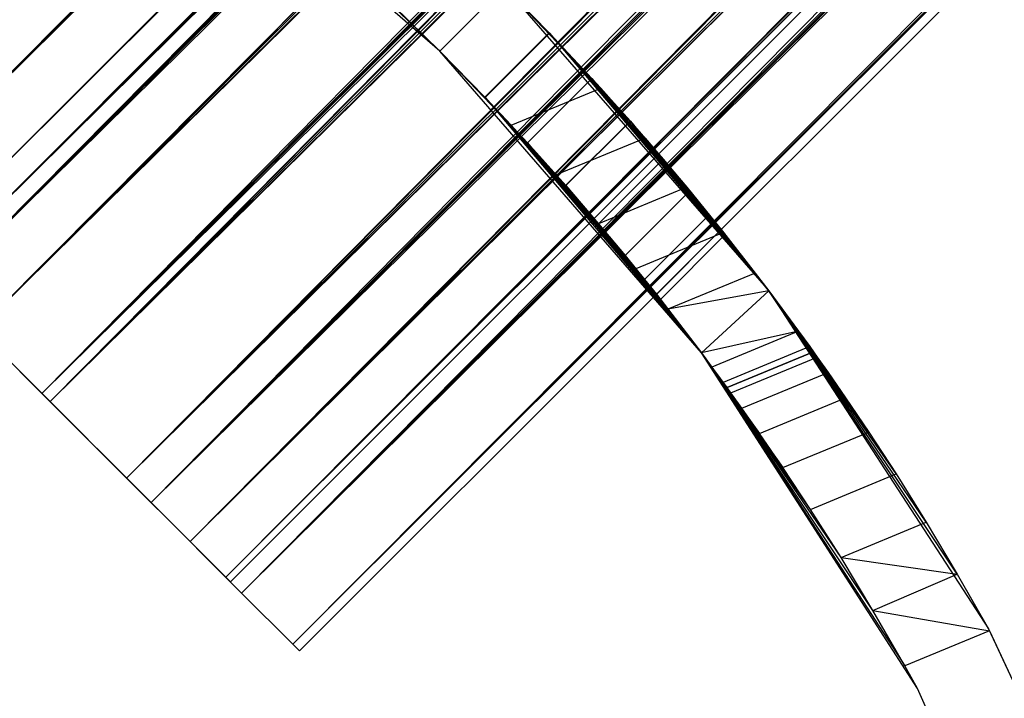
# Model space of a CAD drawing. Extents: x -28.1 to 0, y 0 to 28.1.
# Tile 177 of 215: x -13.13 to -12.534, y 14.881 to 15.292. Entities that reach past the tile are written whole.
import ezdxf

# ---------------------------------------------------------------- set-up
doc = ezdxf.new("R2010")
doc.units = 0
doc.header["$MEASUREMENT"] = 0
doc.layers.get('0').update_dxf_attribs({"color": 13, "linetype": 'CONTINUOUS'})

# ---------------------------------------------------------------- blocks, each defined once
blk = doc.blocks.new('ORTO_VIII_Z_ZAROWKA_OKAPO0')
at = {"color": 0}
for p, q in [((22.96681, 23.24317, 0.98036), (15.18686, 15.43337, 1.04811)), ((22.96681, 23.24317, 0.98036), (15.18686, 15.43337, 1.04811)), ((22.97484, 23.23514, 0.88682), (15.18686, 15.43337, 0.86515)), ((22.97484, 23.23514, 0.88682), (15.18686, 15.43337, 0.86515)), ((22.98174, 23.22824, 0.86515), (15.18686, 15.43337, 0.86515)), ((22.98174, 23.22824, 0.86515), (15.18686, 15.43337, 0.86515)), ((22.98174, 23.22824, 1.04811), (15.18686, 15.43337, 1.04811)), ((22.98174, 23.22824, 1.04811), (15.18686, 15.43337, 1.04811)), ((22.99044, 23.21955, 1.06845), (15.18686, 15.43337, 1.04811)), ((22.99044, 23.21955, 1.06845), (15.18686, 15.43337, 1.04811)), ((22.99044, 23.21955, 1.06845), (15.23104, 15.38919, 1.11863)), ((22.99044, 23.21955, 1.06845), (15.23104, 15.38919, 1.11863)), ((23.01269, 23.1973, 0.80928), (15.18686, 15.43337, 0.86515)), ((23.01269, 23.1973, 0.80928), (15.18686, 15.43337, 0.86515)), ((15.21268, 15.40755, 0.95663), (23.00756, 23.20243, 0.95663)), ((15.21268, 15.40755, 0.95663), (23.00756, 23.20243, 0.95663)), ((23.00756, 23.20243, 0.95663), (15.22384, 15.39639, 1.02066)), ((23.00756, 23.20243, 0.95663), (15.22384, 15.39639, 1.02066)), ((23.00827, 23.20172, 0.97324), (15.22384, 15.39639, 1.02066)), ((23.00827, 23.20172, 0.97324), (15.22384, 15.39639, 1.02066)), ((23.01269, 23.1973, 0.80928), (15.23104, 15.38919, 0.79462)), ((23.01269, 23.1973, 0.80928), (15.23104, 15.38919, 0.79462)), ((23.01389, 23.1961, 0.90776), (15.21268, 15.40755, 0.95663)), ((23.01389, 23.1961, 0.90776), (15.21268, 15.40755, 0.95663)), ((23.01872, 23.19127, 0.89259), (15.21268, 15.40755, 0.95663)), ((23.01872, 23.19127, 0.89259), (15.21268, 15.40755, 0.95663)), ((23.01872, 23.19127, 1.02066), (15.22384, 15.39639, 1.02066)), ((23.01872, 23.19127, 1.02066), (15.22384, 15.39639, 1.02066)), ((23.01872, 23.19127, 0.89259), (15.22384, 15.39639, 0.89259)), ((23.01872, 23.19127, 0.89259), (15.22384, 15.39639, 0.89259)), ((23.01872, 23.19127, 1.02066), (15.25477, 15.36547, 1.07003)), ((23.01872, 23.19127, 1.02066), (15.25477, 15.36547, 1.07003)), ((23.02592, 23.18406, 0.79462), (15.23104, 15.38919, 0.79462)), ((23.02592, 23.18406, 0.79462), (15.23104, 15.38919, 0.79462)), ((23.02592, 23.18406, 1.11863), (15.23104, 15.38919, 1.11863)), ((23.02592, 23.18406, 1.11863), (15.23104, 15.38919, 1.11863)), ((23.02481, 23.18518, 1.0349), (15.25477, 15.36547, 1.07003)), ((23.02481, 23.18518, 1.0349), (15.25477, 15.36547, 1.07003)), ((23.04038, 23.16961, 0.85349), (15.22384, 15.39639, 0.89259)), ((23.04038, 23.16961, 0.85349), (15.22384, 15.39639, 0.89259)), ((23.04031, 23.16968, 1.13093), (15.23104, 15.38919, 1.11863)), ((23.04031, 23.16968, 1.13093), (15.23104, 15.38919, 1.11863)), ((23.04031, 23.16968, 1.13093), (15.29334, 15.32689, 1.15204)), ((23.04031, 23.16968, 1.13093), (15.29334, 15.32689, 1.15204)), ((23.04964, 23.16034, 0.84322), (15.22384, 15.39639, 0.89259)), ((23.04964, 23.16034, 0.84322), (15.22384, 15.39639, 0.89259)), ((23.04964, 23.16034, 1.07003), (15.25477, 15.36547, 1.07003)), ((23.04964, 23.16034, 1.07003), (15.25477, 15.36547, 1.07003)), ((23.04964, 23.16034, 0.84322), (15.25477, 15.36547, 0.84322)), ((23.04964, 23.16034, 0.84322), (15.25477, 15.36547, 0.84322)), ((23.04964, 23.16034, 1.07003), (15.29837, 15.32186, 1.09342)), ((23.04964, 23.16034, 1.07003), (15.29837, 15.32186, 1.09342)), ((23.05971, 23.15027, 1.07864), (15.29837, 15.32186, 1.09342)), ((23.05971, 23.15027, 1.07864), (15.29837, 15.32186, 1.09342)), ((23.07168, 23.13831, 0.7655), (15.23104, 15.38919, 0.79462)), ((23.07168, 23.13831, 0.7655), (15.23104, 15.38919, 0.79462)), ((23.07168, 23.13831, 0.7655), (15.29334, 15.32689, 0.76121)), ((23.07168, 23.13831, 0.7655), (15.29334, 15.32689, 0.76121)), ((23.08167, 23.12831, 0.82284), (15.25477, 15.36547, 0.84322)), ((23.08167, 23.12831, 0.82284), (15.25477, 15.36547, 0.84322)), ((23.08822, 23.12177, 0.76121), (15.29334, 15.32689, 0.76121)), ((23.08822, 23.12177, 0.76121), (15.29334, 15.32689, 0.76121)), ((23.08822, 23.12177, 1.15204), (15.29334, 15.32689, 1.15204)), ((23.08822, 23.12177, 1.15204), (15.29334, 15.32689, 1.15204)), ((23.09325, 23.11674, 0.81984), (15.25477, 15.36547, 0.84322)), ((23.09325, 23.11674, 0.81984), (15.25477, 15.36547, 0.84322)), ((23.09325, 23.11674, 1.09342), (15.29837, 15.32186, 1.09342)), ((23.09325, 23.11674, 1.09342), (15.29837, 15.32186, 1.09342)), ((23.09325, 23.11674, 0.81984), (15.29837, 15.32186, 0.81984)), ((23.09325, 23.11674, 0.81984), (15.29837, 15.32186, 0.81984)), ((23.09325, 23.11674, 1.09342), (15.34467, 15.27556, 1.08547)), ((23.09325, 23.11674, 1.09342), (15.34467, 15.27556, 1.08547)), ((23.10499, 23.10499, 1.15348), (15.29334, 15.32689, 1.15204)), ((23.10499, 23.10499, 1.15348), (15.29334, 15.32689, 1.15204)), ((23.10499, 23.10499, 1.09442), (15.34467, 15.27556, 1.08547)), ((23.10499, 23.10499, 1.09442), (15.34467, 15.27556, 1.08547)), ((23.10499, 23.10499, 1.15348), (15.35947, 15.26076, 1.14069)), ((23.10499, 23.10499, 1.15348), (15.35947, 15.26076, 1.14069)), ((23.12831, 23.08167, 0.82284), (15.29837, 15.32186, 0.81984)), ((23.12831, 23.08167, 0.82284), (15.29837, 15.32186, 0.81984)), ((23.13831, 23.07168, 0.7655), (15.29334, 15.32689, 0.76121)), ((23.13831, 23.07168, 0.7655), (15.29334, 15.32689, 0.76121)), ((23.13955, 23.07044, 0.82779), (15.29837, 15.32186, 0.81984)), ((23.13955, 23.07044, 0.82779), (15.29837, 15.32186, 0.81984)), ((23.13955, 23.07044, 1.08547), (15.34467, 15.27556, 1.08547)), ((23.13955, 23.07044, 1.08547), (15.34467, 15.27556, 1.08547)), ((23.13955, 23.07044, 0.82779), (15.34467, 15.27556, 0.82779)), ((23.13955, 23.07044, 0.82779), (15.34467, 15.27556, 0.82779)), ((23.13831, 23.07168, 0.7655), (15.35947, 15.26076, 0.77257)), ((23.13831, 23.07168, 0.7655), (15.35947, 15.26076, 0.77257)), ((23.13955, 23.07044, 1.08547), (15.38305, 15.23718, 1.048)), ((23.13955, 23.07044, 1.08547), (15.38305, 15.23718, 1.048)), ((23.15435, 23.05563, 0.77257), (15.35947, 15.26076, 0.77257)), ((23.15435, 23.05563, 0.77257), (15.35947, 15.26076, 0.77257)), ((23.15435, 23.05563, 1.14069), (15.35947, 15.26076, 1.14069)), ((23.15435, 23.05563, 1.14069), (15.35947, 15.26076, 1.14069)), ((23.15027, 23.05971, 1.07864), (15.38305, 15.23718, 1.048)), ((23.15027, 23.05971, 1.07864), (15.38305, 15.23718, 1.048)), ((23.16961, 23.04038, 0.85349), (15.34467, 15.27556, 0.82779)), ((23.16961, 23.04038, 0.85349), (15.34467, 15.27556, 0.82779)), ((23.16968, 23.04031, 1.13093), (15.35947, 15.26076, 1.14069)), ((23.16968, 23.04031, 1.13093), (15.35947, 15.26076, 1.14069)), ((23.16968, 23.04031, 1.13093), (15.4143, 15.20593, 1.08716)), ((23.16968, 23.04031, 1.13093), (15.4143, 15.20593, 1.08716)), ((23.17793, 23.03206, 0.86525), (15.34467, 15.27556, 0.82779)), ((23.17793, 23.03206, 0.86525), (15.34467, 15.27556, 0.82779)), ((23.17793, 23.03206, 1.048), (15.38305, 15.23718, 1.048)), ((23.17793, 23.03206, 1.048), (15.38305, 15.23718, 1.048)), ((23.17793, 23.03206, 0.86525), (15.38305, 15.23718, 0.86525)), ((23.17793, 23.03206, 0.86525), (15.38305, 15.23718, 0.86525)), ((23.17793, 23.03206, 1.048), (15.40472, 15.21551, 0.9896)), ((23.17793, 23.03206, 1.048), (15.40472, 15.21551, 0.9896)), ((23.18518, 23.02481, 1.0349), (15.40472, 15.21551, 0.9896)), ((23.18518, 23.02481, 1.0349), (15.40472, 15.21551, 0.9896)), ((23.1973, 23.01269, 0.80928), (15.35947, 15.26076, 0.77257)), ((23.1973, 23.01269, 0.80928), (15.35947, 15.26076, 0.77257)), ((23.1961, 23.01389, 0.90776), (15.38305, 15.23718, 0.86525)), ((23.1961, 23.01389, 0.90776), (15.38305, 15.23718, 0.86525)), ((23.1973, 23.01269, 0.80928), (15.4143, 15.20593, 0.82609)), ((23.1973, 23.01269, 0.80928), (15.4143, 15.20593, 0.82609)), ((23.1996, 23.01039, 0.92365), (15.38305, 15.23718, 0.86525)), ((23.1996, 23.01039, 0.92365), (15.38305, 15.23718, 0.86525)), ((23.1996, 23.01039, 0.9896), (15.40472, 15.21551, 0.9896)), ((23.1996, 23.01039, 0.9896), (15.40472, 15.21551, 0.9896)), ((23.1996, 23.01039, 0.9896), (15.40472, 15.21551, 0.92365)), ((23.1996, 23.01039, 0.9896), (15.40472, 15.21551, 0.92365)), ((23.1996, 23.01039, 0.92365), (15.40472, 15.21551, 0.92365)), ((23.1996, 23.01039, 0.92365), (15.40472, 15.21551, 0.92365)), ((23.20172, 23.00827, 0.97324), (15.40472, 15.21551, 0.92365)), ((23.20172, 23.00827, 0.97324), (15.40472, 15.21551, 0.92365)), ((23.1996, 23.01039, 0.9896), (15.40755, 15.21268, 0.95663)), ((23.1996, 23.01039, 0.9896), (15.40755, 15.21268, 0.95663)), ((15.4143, 15.20593, 0.82609), (23.20918, 23.00081, 0.82609)), ((15.4143, 15.20593, 0.82609), (23.20918, 23.00081, 0.82609)), ((23.20918, 23.00081, 1.08716), (15.4143, 15.20593, 1.08716)), ((23.20918, 23.00081, 1.08716), (15.4143, 15.20593, 1.08716)), ((23.21955, 22.99044, 1.06845), (15.4143, 15.20593, 1.08716)), ((23.21955, 22.99044, 1.06845), (15.4143, 15.20593, 1.08716)), ((23.21955, 22.99044, 1.06845), (15.44526, 15.17497, 1.00374)), ((23.21955, 22.99044, 1.06845), (15.44526, 15.17497, 1.00374)), ((15.4143, 15.20593, 0.82609), (23.23514, 22.97484, 0.88682)), ((15.4143, 15.20593, 0.82609), (23.23514, 22.97484, 0.88682)), ((15.44526, 15.17497, 0.90952), (23.23514, 22.97484, 0.88682)), ((15.44526, 15.17497, 0.90952), (23.23514, 22.97484, 0.88682)), ((15.44526, 15.17497, 0.90952), (23.24014, 22.96984, 0.90952)), ((15.44526, 15.17497, 0.90952), (23.24014, 22.96984, 0.90952)), ((23.24014, 22.96984, 1.00374), (15.44526, 15.17497, 1.00374)), ((23.24014, 22.96984, 1.00374), (15.44526, 15.17497, 1.00374)), ((23.24317, 22.96681, 0.98036), (15.44526, 15.17497, 1.00374)), ((23.24317, 22.96681, 0.98036), (15.44526, 15.17497, 1.00374)), ((15.44526, 15.17497, 1.00374), (23.24419, 22.9658, 0.95663)), ((15.44526, 15.17497, 1.00374), (23.24419, 22.9658, 0.95663)), ((15.44931, 15.17092, 0.95663), (23.24419, 22.9658, 0.95663)), ((15.44931, 15.17092, 0.95663), (23.24419, 22.9658, 0.95663)), ((15.53422, 15.53422, 0.70072), (15.35146, 15.69258, 0.70072)), ((15.53422, 15.53422, 0.70072), (15.35146, 15.69258, 0.70072)), ((15.48931, 15.5775, 1.96056), (15.53422, 15.53422, 1.96056)), ((15.48931, 15.5775, 1.96056), (15.53422, 15.53422, 1.96056)), ((15.57319, 15.57319, 1.15741), (15.53422, 15.53422, 1.15741)), ((15.57319, 15.57319, 1.15741), (15.53422, 15.53422, 1.15741)), ((15.57319, 15.57319, 0.75584), (15.53422, 15.53422, 0.75584)), ((15.57319, 15.57319, 0.75584), (15.53422, 15.53422, 0.75584)), ((15.57319, 15.57319, 0.70072), (15.73337, 15.38893, 0.70072)), ((15.63171, 15.51177, 1.96056), (15.57319, 15.57319, 1.96056)), ((15.57319, 15.57319, 0.75584), (15.60055, 15.54522, 0.75969)), ((15.60055, 15.54522, 0.75969), (15.57319, 15.57319, 0.70072)), ((15.60055, 15.54522, 0.75969), (15.57319, 15.57319, 0.70072)), ((15.57319, 15.57319, 0.70072), (15.73337, 15.38893, 0.70072)), ((15.60067, 15.5451, 1.15353), (15.57319, 15.57319, 1.96056)), ((15.63171, 15.51177, 1.96056), (15.57319, 15.57319, 1.96056)), ((15.60067, 15.5451, 1.15353), (15.57319, 15.57319, 1.96056)), ((15.60067, 15.5451, 1.15353), (15.57319, 15.57319, 1.15741)), ((15.60067, 15.5451, 1.15353), (15.57319, 15.57319, 1.15741)), ((15.57319, 15.57319, 0.75584), (15.60055, 15.54522, 0.75969)), ((15.53422, 15.53422, 0.75584), (15.50614, 15.56165, 0.75971)), ((15.50614, 15.56165, 0.75971), (15.53422, 15.53422, 0.70072)), ((15.50614, 15.56165, 0.75971), (15.53422, 15.53422, 0.70072)), ((15.53422, 15.53422, 0.75584), (15.50614, 15.56165, 0.75971)), ((15.53422, 15.53422, 1.96056), (15.50624, 15.56156, 1.15357)), ((15.50624, 15.56156, 1.15357), (15.53422, 15.53422, 1.15741)), ((15.53422, 15.53422, 1.96056), (15.50624, 15.56156, 1.15357)), ((15.50624, 15.56156, 1.15357), (15.53422, 15.53422, 1.15741)), ((15.60055, 15.54522, 0.75969), (15.56157, 15.50623, 0.75969)), ((15.60055, 15.54522, 0.75969), (15.56157, 15.50623, 0.75969)), ((15.60067, 15.5451, 1.15353), (15.56168, 15.50611, 1.15353)), ((15.60067, 15.5451, 1.15353), (15.56168, 15.50611, 1.15353)), ((15.60055, 15.54522, 0.75969), (15.73337, 15.38893, 0.70072)), ((15.60055, 15.54522, 0.75969), (15.73337, 15.38893, 0.70072)), ((15.60055, 15.54522, 0.75969), (15.62633, 15.51767, 0.77112)), ((15.60055, 15.54522, 0.75969), (15.62633, 15.51767, 0.77112)), ((15.62633, 15.51767, 1.14213), (15.60067, 15.5451, 1.15353)), ((15.60067, 15.5451, 1.15353), (15.72512, 15.39979, 1.90291)), ((15.60067, 15.5451, 1.15353), (15.63171, 15.51177, 1.96056)), ((15.65849, 15.48156, 1.95683), (15.60067, 15.5451, 1.15353)), ((15.68372, 15.45177, 1.94558), (15.60067, 15.5451, 1.15353)), ((15.65849, 15.48156, 1.95683), (15.60067, 15.5451, 1.15353)), ((15.68372, 15.45177, 1.94558), (15.60067, 15.5451, 1.15353)), ((15.7059, 15.42442, 1.92757), (15.60067, 15.5451, 1.15353)), ((15.7059, 15.42442, 1.92757), (15.60067, 15.5451, 1.15353)), ((15.60067, 15.5451, 1.15353), (15.72512, 15.39979, 1.90291)), ((15.60067, 15.5451, 1.15353), (15.63171, 15.51177, 1.96056)), ((15.62633, 15.51767, 1.14213), (15.60067, 15.5451, 1.15353)), ((15.69258, 15.35146, 0.70072), (15.53422, 15.53422, 0.70072)), ((15.53422, 15.53422, 1.96056), (15.5775, 15.48931, 1.96056)), ((15.56157, 15.50623, 0.75969), (15.53422, 15.53422, 0.70072)), ((15.53422, 15.53422, 0.70072), (15.58732, 15.47865, 0.77112)), ((15.53422, 15.53422, 0.70072), (15.58732, 15.47865, 0.77112)), ((15.69258, 15.35146, 0.70072), (15.53422, 15.53422, 0.70072)), ((15.56157, 15.50623, 0.75969), (15.53422, 15.53422, 0.75584)), ((15.53422, 15.53422, 0.75584), (15.53422, 15.53422, 0.70072)), ((15.56157, 15.50623, 0.75969), (15.53422, 15.53422, 0.70072)), ((15.53422, 15.53422, 0.75584), (15.53422, 15.53422, 0.70072)), ((15.5775, 15.48931, 1.96056), (15.53422, 15.53422, 1.15741)), ((15.53422, 15.53422, 1.15741), (15.56168, 15.50611, 1.15353)), ((15.5775, 15.48931, 1.96056), (15.53422, 15.53422, 1.15741)), ((15.53422, 15.53422, 1.96056), (15.5775, 15.48931, 1.96056)), ((15.53422, 15.53422, 1.96056), (15.53422, 15.53422, 1.15741)), ((15.53422, 15.53422, 1.96056), (15.53422, 15.53422, 1.15741)), ((15.53422, 15.53422, 1.15741), (15.56168, 15.50611, 1.15353)), ((15.56157, 15.50623, 0.75969), (15.53422, 15.53422, 0.75584)), ((15.62633, 15.51767, 1.14213), (15.58732, 15.47865, 1.14213)), ((15.62633, 15.51767, 1.14213), (15.58732, 15.47865, 1.14213)), ((15.62633, 15.51767, 0.77112), (15.58732, 15.47865, 0.77112)), ((15.62633, 15.51767, 0.77112), (15.58732, 15.47865, 0.77112)), ((15.62633, 15.51767, 0.77112), (15.73337, 15.38893, 0.70072)), ((15.62633, 15.51767, 0.77112), (15.73337, 15.38893, 0.70072)), ((15.62633, 15.51767, 0.77112), (15.6495, 15.49186, 0.78962)), ((15.64959, 15.49176, 1.12354), (15.62633, 15.51767, 1.14213)), ((15.62633, 15.51767, 1.14213), (15.73337, 15.38893, 1.88833)), ((15.62633, 15.51767, 1.14213), (15.73337, 15.38893, 1.88833)), ((15.62633, 15.51767, 1.14213), (15.72512, 15.39979, 1.90291)), ((15.62633, 15.51767, 1.14213), (15.72512, 15.39979, 1.90291)), ((15.64959, 15.49176, 1.12354), (15.62633, 15.51767, 1.14213)), ((15.62633, 15.51767, 0.77112), (15.6495, 15.49186, 0.78962)), ((15.5775, 15.48931, 1.96056), (15.63171, 15.51177, 1.96056)), ((15.5775, 15.48931, 1.96056), (15.63171, 15.51177, 1.96056)), ((15.63171, 15.51177, 1.96056), (15.65849, 15.48156, 1.95683)), ((15.63171, 15.51177, 1.96056), (15.65849, 15.48156, 1.95683)), ((15.58732, 15.47865, 0.77112), (15.56157, 15.50623, 0.75969)), ((15.58732, 15.47865, 0.77112), (15.56157, 15.50623, 0.75969)), ((15.56168, 15.50611, 1.15353), (15.65292, 15.40238, 1.92751)), ((15.63035, 15.42967, 1.94558), (15.56168, 15.50611, 1.15353)), ((15.56168, 15.50611, 1.15353), (15.65292, 15.40238, 1.92751)), ((15.56168, 15.50611, 1.15353), (15.67235, 15.37794, 1.90291)), ((15.56168, 15.50611, 1.15353), (15.67235, 15.37794, 1.90291)), ((15.56168, 15.50611, 1.15353), (15.69258, 15.35146, 1.86053)), ((15.56168, 15.50611, 1.15353), (15.69258, 15.35146, 1.86053)), ((15.56168, 15.50611, 1.15353), (15.58732, 15.47865, 1.14213)), ((15.60475, 15.45927, 1.95683), (15.56168, 15.50611, 1.15353)), ((15.63035, 15.42967, 1.94558), (15.56168, 15.50611, 1.15353)), ((15.60475, 15.45927, 1.95683), (15.56168, 15.50611, 1.15353)), ((15.5775, 15.48931, 1.96056), (15.56168, 15.50611, 1.15353)), ((15.5775, 15.48931, 1.96056), (15.56168, 15.50611, 1.15353)), ((15.56168, 15.50611, 1.15353), (15.58732, 15.47865, 1.14213)), ((15.6495, 15.49186, 0.78962), (15.61044, 15.45281, 0.78962)), ((15.6495, 15.49186, 0.78962), (15.61044, 15.45281, 0.78962)), ((15.64959, 15.49176, 1.12354), (15.61054, 15.4527, 1.12354)), ((15.64959, 15.49176, 1.12354), (15.61054, 15.4527, 1.12354)), ((15.6495, 15.49186, 0.78962), (15.66951, 15.46872, 0.81465)), ((15.73337, 15.38893, 0.70072), (15.6495, 15.49186, 0.78962)), ((15.73337, 15.38893, 0.70072), (15.6495, 15.49186, 0.78962)), ((15.6495, 15.49186, 0.78962), (15.66951, 15.46872, 0.81465)), ((15.66951, 15.46872, 1.09861), (15.64959, 15.49176, 1.12354)), ((15.64959, 15.49176, 1.12354), (15.73337, 15.38893, 1.88833)), ((15.64959, 15.49176, 1.12354), (15.73337, 15.38893, 1.88833)), ((15.66951, 15.46872, 1.09861), (15.64959, 15.49176, 1.12354)), ((15.60475, 15.45927, 1.95683), (15.5775, 15.48931, 1.96056)), ((15.60475, 15.45927, 1.95683), (15.5775, 15.48931, 1.96056)), ((15.65849, 15.48156, 1.95683), (15.60475, 15.45927, 1.95683)), ((15.65849, 15.48156, 1.95683), (15.60475, 15.45927, 1.95683)), ((15.65849, 15.48156, 1.95683), (15.68372, 15.45177, 1.94558)), ((15.65849, 15.48156, 1.95683), (15.68372, 15.45177, 1.94558)), ((15.58732, 15.47865, 1.14213), (15.69258, 15.35146, 1.86053)), ((15.58732, 15.47865, 1.14213), (15.69258, 15.35146, 1.86053)), ((15.58732, 15.47865, 1.14213), (15.61054, 15.4527, 1.12354)), ((15.69258, 15.35146, 0.70072), (15.58732, 15.47865, 0.77112)), ((15.69258, 15.35146, 0.70072), (15.58732, 15.47865, 0.77112)), ((15.61044, 15.45281, 0.78962), (15.58732, 15.47865, 0.77112)), ((15.58732, 15.47865, 1.14213), (15.61054, 15.4527, 1.12354)), ((15.61044, 15.45281, 0.78962), (15.58732, 15.47865, 0.77112)), ((15.66951, 15.46872, 1.09861), (15.6304, 15.42961, 1.09861)), ((15.66951, 15.46872, 1.09861), (15.6304, 15.42961, 1.09861)), ((15.66951, 15.46872, 0.81465), (15.6304, 15.42961, 0.81465)), ((15.66951, 15.46872, 0.81465), (15.6304, 15.42961, 0.81465)), ((15.66951, 15.46872, 0.81465), (15.73337, 15.38893, 0.70072)), ((15.66951, 15.46872, 0.81465), (15.73337, 15.38893, 0.70072)), ((15.66951, 15.46872, 0.81465), (15.68557, 15.44953, 0.84502)), ((15.68558, 15.44953, 1.06823), (15.66951, 15.46872, 1.09861)), ((15.66951, 15.46872, 1.09861), (15.73337, 15.38893, 1.88833)), ((15.66951, 15.46872, 1.09861), (15.73337, 15.38893, 1.88833)), ((15.68558, 15.44953, 1.06823), (15.66951, 15.46872, 1.09861)), ((15.66951, 15.46872, 0.81465), (15.68557, 15.44953, 0.84502)), ((15.63035, 15.42967, 1.94558), (15.60475, 15.45927, 1.95683)), ((15.63035, 15.42967, 1.94558), (15.60475, 15.45927, 1.95683)), ((15.69258, 15.35146, 0.70072), (15.61044, 15.45281, 0.78962)), ((15.69258, 15.35146, 0.70072), (15.61044, 15.45281, 0.78962)), ((15.6304, 15.42961, 0.81465), (15.61044, 15.45281, 0.78962)), ((15.6304, 15.42961, 0.81465), (15.61044, 15.45281, 0.78962)), ((15.61054, 15.4527, 1.12354), (15.69258, 15.35146, 1.86053)), ((15.61054, 15.4527, 1.12354), (15.6304, 15.42961, 1.09861)), ((15.61054, 15.4527, 1.12354), (15.69258, 15.35146, 1.86053)), ((15.61054, 15.4527, 1.12354), (15.6304, 15.42961, 1.09861)), ((15.68372, 15.45177, 1.94558), (15.63035, 15.42967, 1.94558)), ((15.68372, 15.45177, 1.94558), (15.63035, 15.42967, 1.94558)), ((15.68558, 15.44953, 1.06823), (15.64642, 15.41037, 1.06823)), ((15.68558, 15.44953, 1.06823), (15.64642, 15.41037, 1.06823)), ((15.68557, 15.44953, 0.84502), (15.64642, 15.41037, 0.84502)), ((15.68557, 15.44953, 0.84502), (15.64642, 15.41037, 0.84502)), ((15.68372, 15.45177, 1.94558), (15.7059, 15.42442, 1.92757)), ((15.68372, 15.45177, 1.94558), (15.7059, 15.42442, 1.92757)), ((15.68557, 15.44953, 0.84502), (15.73337, 15.38893, 0.70072)), ((15.68557, 15.44953, 0.84502), (15.73337, 15.38893, 0.70072)), ((15.68557, 15.44953, 0.84502), (15.69739, 15.43505, 0.87979)), ((15.68557, 15.44953, 0.84502), (15.69739, 15.43505, 0.87979)), ((15.69739, 15.43505, 1.03347), (15.68558, 15.44953, 1.06823)), ((15.68558, 15.44953, 1.06823), (15.73337, 15.38893, 1.88833)), ((15.68558, 15.44953, 1.06823), (15.73337, 15.38893, 1.88833)), ((15.69739, 15.43505, 1.03347), (15.68558, 15.44953, 1.06823)), ((15.69739, 15.43505, 1.03347), (15.65819, 15.39585, 1.03347)), ((15.69739, 15.43505, 1.03347), (15.65819, 15.39585, 1.03347)), ((15.69739, 15.43505, 0.87979), (15.65819, 15.39585, 0.87979)), ((15.69739, 15.43505, 0.87979), (15.65819, 15.39585, 0.87979)), ((15.69739, 15.43505, 0.87979), (15.73337, 15.38893, 0.70072)), ((15.69739, 15.43505, 0.87979), (15.73337, 15.38893, 0.70072)), ((15.69739, 15.43505, 0.87979), (15.70459, 15.42607, 0.91751)), ((15.70457, 15.4261, 0.99592), (15.69739, 15.43505, 1.03347)), ((15.69739, 15.43505, 1.03347), (15.73337, 15.38893, 1.88833)), ((15.69739, 15.43505, 1.03347), (15.73337, 15.38893, 1.88833)), ((15.70457, 15.4261, 0.99592), (15.69739, 15.43505, 1.03347)), ((15.69739, 15.43505, 0.87979), (15.70459, 15.42607, 0.91751)), ((15.65292, 15.40238, 1.92751), (15.63035, 15.42967, 1.94558)), ((15.65292, 15.40238, 1.92751), (15.63035, 15.42967, 1.94558)), ((15.6304, 15.42961, 1.09861), (15.69258, 15.35146, 1.86053)), ((15.6304, 15.42961, 1.09861), (15.69258, 15.35146, 1.86053)), ((15.6304, 15.42961, 1.09861), (15.64642, 15.41037, 1.06823)), ((15.64642, 15.41037, 0.84502), (15.6304, 15.42961, 0.81465)), ((15.6304, 15.42961, 0.81465), (15.69258, 15.35146, 0.70072)), ((15.6304, 15.42961, 0.81465), (15.69258, 15.35146, 0.70072)), ((15.6304, 15.42961, 1.09861), (15.64642, 15.41037, 1.06823)), ((15.64642, 15.41037, 0.84502), (15.6304, 15.42961, 0.81465)), ((15.70457, 15.4261, 0.99592), (15.66534, 15.38687, 0.99592)), ((15.70457, 15.4261, 0.99592), (15.66534, 15.38687, 0.99592)), ((15.70459, 15.42607, 0.91751), (15.66536, 15.38684, 0.91751)), ((15.70459, 15.42607, 0.91751), (15.66536, 15.38684, 0.91751)), ((15.70457, 15.4261, 0.99592), (15.73337, 15.38893, 1.88833)), ((15.707, 15.42304, 0.95663), (15.70457, 15.4261, 0.99592)), ((15.70457, 15.4261, 0.99592), (15.73337, 15.38893, 1.88833)), ((15.707, 15.42304, 0.95663), (15.70457, 15.4261, 0.99592)), ((15.73337, 15.38893, 0.70072), (15.70459, 15.42607, 0.91751)), ((15.70459, 15.42607, 0.91751), (15.707, 15.42304, 0.95663)), ((15.73337, 15.38893, 0.70072), (15.70459, 15.42607, 0.91751)), ((15.70459, 15.42607, 0.91751), (15.707, 15.42304, 0.95663)), ((15.7059, 15.42442, 1.92757), (15.65292, 15.40238, 1.92751)), ((15.7059, 15.42442, 1.92757), (15.65292, 15.40238, 1.92751)), ((15.707, 15.42304, 0.95663), (15.66776, 15.3838, 0.95663)), ((15.707, 15.42304, 0.95663), (15.66776, 15.3838, 0.95663)), ((15.7059, 15.42442, 1.92757), (15.72512, 15.39979, 1.90291)), ((15.7059, 15.42442, 1.92757), (15.72512, 15.39979, 1.90291)), ((15.73337, 15.38893, 1.88833), (15.707, 15.42304, 0.95663)), ((15.73337, 15.38893, 1.88833), (15.707, 15.42304, 0.95663)), ((15.73337, 15.38893, 0.70072), (15.707, 15.42304, 0.95663)), ((15.73337, 15.38893, 0.70072), (15.707, 15.42304, 0.95663)), ((15.64642, 15.41037, 1.06823), (15.69258, 15.35146, 1.86053)), ((15.64642, 15.41037, 1.06823), (15.69258, 15.35146, 1.86053)), ((15.64642, 15.41037, 1.06823), (15.65819, 15.39585, 1.03347)), ((15.65819, 15.39585, 0.87979), (15.64642, 15.41037, 0.84502)), ((15.64642, 15.41037, 0.84502), (15.69258, 15.35146, 0.70072)), ((15.64642, 15.41037, 0.84502), (15.69258, 15.35146, 0.70072)), ((15.64642, 15.41037, 1.06823), (15.65819, 15.39585, 1.03347)), ((15.65819, 15.39585, 0.87979), (15.64642, 15.41037, 0.84502)), ((15.67235, 15.37794, 1.90291), (15.65292, 15.40238, 1.92751)), ((15.67235, 15.37794, 1.90291), (15.65292, 15.40238, 1.92751)), ((15.65819, 15.39585, 1.03347), (15.69258, 15.35146, 1.86053)), ((15.65819, 15.39585, 1.03347), (15.66534, 15.38687, 0.99592)), ((15.65819, 15.39585, 1.03347), (15.69258, 15.35146, 1.86053)), ((15.66536, 15.38684, 0.91751), (15.65819, 15.39585, 0.87979)), ((15.65819, 15.39585, 0.87979), (15.69258, 15.35146, 0.70072)), ((15.65819, 15.39585, 0.87979), (15.69258, 15.35146, 0.70072)), ((15.65819, 15.39585, 1.03347), (15.66534, 15.38687, 0.99592)), ((15.66536, 15.38684, 0.91751), (15.65819, 15.39585, 0.87979)), ((15.72512, 15.39979, 1.90291), (15.67235, 15.37794, 1.90291)), ((15.72512, 15.39979, 1.90291), (15.67235, 15.37794, 1.90291)), ((15.72512, 15.39979, 1.90291), (15.73337, 15.38893, 1.88833)), ((15.72512, 15.39979, 1.90291), (15.73337, 15.38893, 1.88833)), ((15.29334, 15.32689, 1.15204), (15.23104, 15.38919, 1.11863)), ((15.23104, 15.38919, 0.79462), (15.29334, 15.32689, 0.76121)), ((15.23104, 15.38919, 0.79462), (15.29334, 15.32689, 0.76121)), ((15.29334, 15.32689, 1.15204), (15.23104, 15.38919, 1.11863)), ((15.66534, 15.38687, 0.99592), (15.69258, 15.35146, 1.86053)), ((15.66534, 15.38687, 0.99592), (15.69258, 15.35146, 1.86053)), ((15.66534, 15.38687, 0.99592), (15.66776, 15.3838, 0.95663)), ((15.66534, 15.38687, 0.99592), (15.66776, 15.3838, 0.95663)), ((15.66776, 15.3838, 0.95663), (15.66536, 15.38684, 0.91751)), ((15.66536, 15.38684, 0.91751), (15.69258, 15.35146, 0.70072)), ((15.66536, 15.38684, 0.91751), (15.69258, 15.35146, 0.70072)), ((15.66776, 15.3838, 0.95663), (15.66536, 15.38684, 0.91751)), ((15.66776, 15.3838, 0.95663), (15.69258, 15.35146, 1.86053)), ((15.66776, 15.3838, 0.95663), (15.69258, 15.35146, 1.86053)), ((15.66776, 15.3838, 0.95663), (15.69258, 15.35146, 0.70072)), ((15.66776, 15.3838, 0.95663), (15.69258, 15.35146, 0.70072)), ((15.73337, 15.38893, 1.88833), (15.67235, 15.37794, 1.90291)), ((15.73337, 15.38893, 1.88833), (15.67235, 15.37794, 1.90291)), ((15.73337, 15.38893, 1.88833), (15.69258, 15.35146, 1.86053)), ((15.73337, 15.38893, 1.88833), (15.69258, 15.35146, 1.86053)), ((15.73337, 15.38893, 0.70072), (15.86634, 15.18417, 0.70072)), ((15.73337, 15.38893, 1.88833), (15.75144, 15.36451, 1.83905)), ((15.75816, 15.35521, 1.80231), (15.73337, 15.38893, 1.88833)), ((15.76044, 15.35202, 1.76371), (15.73337, 15.38893, 1.88833)), ((15.75816, 15.35521, 1.80231), (15.73337, 15.38893, 1.88833)), ((15.76044, 15.35202, 1.52749), (15.73337, 15.38893, 0.70072)), ((15.73337, 15.38893, 0.70072), (15.73337, 15.38893, 1.88833)), ((15.76044, 15.35202, 1.76371), (15.73337, 15.38893, 1.88833)), ((15.76044, 15.35202, 1.52749), (15.73337, 15.38893, 0.70072)), ((15.76268, 15.34886, 1.48911), (15.73337, 15.38893, 0.70072)), ((15.76268, 15.34886, 1.48911), (15.73337, 15.38893, 0.70072)), ((15.7693, 15.33947, 1.45216), (15.73337, 15.38893, 0.70072)), ((15.77988, 15.32419, 1.41817), (15.73337, 15.38893, 0.70072)), ((15.7693, 15.33947, 1.45216), (15.73337, 15.38893, 0.70072)), ((15.77988, 15.32419, 1.41817), (15.73337, 15.38893, 0.70072)), ((15.79386, 15.30345, 1.3883), (15.73337, 15.38893, 0.70072)), ((15.79386, 15.30345, 1.3883), (15.73337, 15.38893, 0.70072)), ((15.81041, 15.27804, 1.36383), (15.73337, 15.38893, 0.70072)), ((15.82871, 15.24877, 1.34563), (15.73337, 15.38893, 0.70072)), ((15.81041, 15.27804, 1.36383), (15.73337, 15.38893, 0.70072)), ((15.82871, 15.24877, 1.34563), (15.73337, 15.38893, 0.70072)), ((15.84749, 15.21733, 1.33457), (15.73337, 15.38893, 0.70072)), ((15.84749, 15.21733, 1.33457), (15.73337, 15.38893, 0.70072)), ((15.73337, 15.38893, 0.70072), (15.86634, 15.18417, 0.70072)), ((15.73337, 15.38893, 0.70072), (15.73337, 15.38893, 1.88833)), ((15.73337, 15.38893, 1.88833), (15.75144, 15.36451, 1.83905)), ((15.69258, 15.35146, 1.86053), (15.67235, 15.37794, 1.90291)), ((15.69258, 15.35146, 1.86053), (15.67235, 15.37794, 1.90291)), ((15.29837, 15.32186, 0.81984), (15.25477, 15.36547, 0.84322)), ((15.25477, 15.36547, 1.07003), (15.29837, 15.32186, 1.09342)), ((15.25477, 15.36547, 1.07003), (15.29837, 15.32186, 1.09342)), ((15.29837, 15.32186, 0.81984), (15.25477, 15.36547, 0.84322)), ((15.75144, 15.36451, 1.83905), (15.69258, 15.35146, 1.86053)), ((15.75144, 15.36451, 1.83905), (15.69258, 15.35146, 1.86053)), ((15.75144, 15.36451, 1.83905), (15.69902, 15.3428, 1.83905)), ((15.75144, 15.36451, 1.83905), (15.69902, 15.3428, 1.83905)), ((15.75144, 15.36451, 1.83905), (15.75816, 15.35521, 1.80231)), ((15.75144, 15.36451, 1.83905), (15.75816, 15.35521, 1.80231)), ((15.75816, 15.35521, 1.80231), (15.70584, 15.33349, 1.8021)), ((15.75816, 15.35521, 1.80231), (15.70584, 15.33349, 1.8021)), ((15.75816, 15.35521, 1.80231), (15.76044, 15.35202, 1.76371)), ((15.75816, 15.35521, 1.80231), (15.76044, 15.35202, 1.76371)), ((15.82332, 15.14803, 0.70072), (15.69258, 15.35146, 0.70072)), ((15.69258, 15.35146, 0.70072), (15.69258, 15.35146, 1.86053)), ((15.7171, 15.31785, 1.45216), (15.69258, 15.35146, 0.70072)), ((15.69258, 15.35146, 0.70072), (15.72787, 15.30253, 1.41801)), ((15.69258, 15.35146, 0.70072), (15.72787, 15.30253, 1.41801)), ((15.69258, 15.35146, 0.70072), (15.74194, 15.28195, 1.3883)), ((15.79644, 15.19542, 1.33442), (15.69258, 15.35146, 0.70072)), ((15.69258, 15.35146, 0.70072), (15.81569, 15.16184, 1.33064)), ((15.69258, 15.35146, 0.70072), (15.81569, 15.16184, 1.33064)), ((15.82332, 15.14803, 0.70072), (15.69258, 15.35146, 0.70072)), ((15.77714, 15.2274, 1.34563), (15.69258, 15.35146, 0.70072)), ((15.79644, 15.19542, 1.33442), (15.69258, 15.35146, 0.70072)), ((15.77714, 15.2274, 1.34563), (15.69258, 15.35146, 0.70072)), ((15.75873, 15.25651, 1.36375), (15.69258, 15.35146, 0.70072)), ((15.75873, 15.25651, 1.36375), (15.69258, 15.35146, 0.70072)), ((15.69258, 15.35146, 0.70072), (15.74194, 15.28195, 1.3883)), ((15.71042, 15.32717, 1.48894), (15.69258, 15.35146, 0.70072)), ((15.7171, 15.31785, 1.45216), (15.69258, 15.35146, 0.70072)), ((15.71042, 15.32717, 1.48894), (15.69258, 15.35146, 0.70072)), ((15.70813, 15.33035, 1.52749), (15.69258, 15.35146, 0.70072)), ((15.70813, 15.33035, 1.52749), (15.69258, 15.35146, 0.70072)), ((15.70813, 15.33035, 1.76371), (15.69258, 15.35146, 1.86053)), ((15.69258, 15.35146, 0.70072), (15.69258, 15.35146, 1.86053)), ((15.70813, 15.33035, 1.76371), (15.69258, 15.35146, 1.86053)), ((15.69902, 15.3428, 1.83905), (15.69258, 15.35146, 1.86053)), ((15.69902, 15.3428, 1.83905), (15.69258, 15.35146, 1.86053)), ((15.76044, 15.35202, 1.76371), (15.70813, 15.33035, 1.76371)), ((15.70813, 15.33035, 1.52749), (15.76044, 15.35202, 1.52749)), ((15.70813, 15.33035, 1.52749), (15.76044, 15.35202, 1.52749)), ((15.76044, 15.35202, 1.76371), (15.70813, 15.33035, 1.76371)), ((15.71042, 15.32717, 1.48894), (15.76268, 15.34886, 1.48911)), ((15.71042, 15.32717, 1.48894), (15.76268, 15.34886, 1.48911)), ((15.76044, 15.35202, 1.76371), (15.76044, 15.35202, 1.52749)), ((15.76044, 15.35202, 1.52749), (15.76268, 15.34886, 1.48911)), ((15.76044, 15.35202, 1.76371), (15.76044, 15.35202, 1.52749)), ((15.76044, 15.35202, 1.52749), (15.76268, 15.34886, 1.48911)), ((15.76268, 15.34886, 1.48911), (15.7693, 15.33947, 1.45216)), ((15.76268, 15.34886, 1.48911), (15.7693, 15.33947, 1.45216)), ((15.70813, 15.33035, 1.76371), (15.69902, 15.3428, 1.83905)), ((15.70813, 15.33035, 1.76371), (15.69902, 15.3428, 1.83905)), ((15.70584, 15.33349, 1.8021), (15.69902, 15.3428, 1.83905)), ((15.70584, 15.33349, 1.8021), (15.69902, 15.3428, 1.83905)), ((15.7171, 15.31785, 1.45216), (15.7693, 15.33947, 1.45216)), ((15.7171, 15.31785, 1.45216), (15.7693, 15.33947, 1.45216)), ((15.7693, 15.33947, 1.45216), (15.77988, 15.32419, 1.41817)), ((15.7693, 15.33947, 1.45216), (15.77988, 15.32419, 1.41817)), ((15.70813, 15.33035, 1.76371), (15.70584, 15.33349, 1.8021)), ((15.70813, 15.33035, 1.76371), (15.70584, 15.33349, 1.8021)), ((15.71042, 15.32717, 1.48894), (15.70813, 15.33035, 1.52749)), ((15.70813, 15.33035, 1.52749), (15.70813, 15.33035, 1.76371)), ((15.70813, 15.33035, 1.52749), (15.70813, 15.33035, 1.76371)), ((15.71042, 15.32717, 1.48894), (15.70813, 15.33035, 1.52749)), ((15.35947, 15.26076, 1.14069), (15.29334, 15.32689, 1.15204)), ((15.29334, 15.32689, 0.76121), (15.35947, 15.26076, 0.77257)), ((15.29334, 15.32689, 0.76121), (15.35947, 15.26076, 0.77257)), ((15.35947, 15.26076, 1.14069), (15.29334, 15.32689, 1.15204)), ((15.7171, 15.31785, 1.45216), (15.71042, 15.32717, 1.48894)), ((15.7171, 15.31785, 1.45216), (15.71042, 15.32717, 1.48894)), ((15.72787, 15.30253, 1.41801), (15.77988, 15.32419, 1.41817)), ((15.72787, 15.30253, 1.41801), (15.77988, 15.32419, 1.41817)), ((15.77988, 15.32419, 1.41817), (15.79386, 15.30345, 1.3883)), ((15.77988, 15.32419, 1.41817), (15.79386, 15.30345, 1.3883)), ((15.29837, 15.32186, 1.09342), (15.34467, 15.27556, 1.08547)), ((15.34467, 15.27556, 0.82779), (15.29837, 15.32186, 0.81984)), ((15.29837, 15.32186, 1.09342), (15.34467, 15.27556, 1.08547)), ((15.34467, 15.27556, 0.82779), (15.29837, 15.32186, 0.81984)), ((15.72787, 15.30253, 1.41801), (15.7171, 15.31785, 1.45216)), ((15.72787, 15.30253, 1.41801), (15.7171, 15.31785, 1.45216)), ((15.74194, 15.28195, 1.3883), (15.72787, 15.30253, 1.41801)), ((15.74194, 15.28195, 1.3883), (15.72787, 15.30253, 1.41801)), ((15.74194, 15.28195, 1.3883), (15.79386, 15.30345, 1.3883)), ((15.74194, 15.28195, 1.3883), (15.79386, 15.30345, 1.3883)), ((15.79386, 15.30345, 1.3883), (15.81041, 15.27804, 1.36383)), ((15.79386, 15.30345, 1.3883), (15.81041, 15.27804, 1.36383)), ((15.75873, 15.25651, 1.36375), (15.74194, 15.28195, 1.3883)), ((15.75873, 15.25651, 1.36375), (15.74194, 15.28195, 1.3883)), ((15.75873, 15.25651, 1.36375), (15.81041, 15.27804, 1.36383)), ((15.75873, 15.25651, 1.36375), (15.81041, 15.27804, 1.36383)), ((15.81041, 15.27804, 1.36383), (15.82871, 15.24877, 1.34563)), ((15.81041, 15.27804, 1.36383), (15.82871, 15.24877, 1.34563)), ((15.34467, 15.27556, 1.08547), (15.38305, 15.23718, 1.048)), ((15.38305, 15.23718, 0.86525), (15.34467, 15.27556, 0.82779)), ((15.34467, 15.27556, 1.08547), (15.38305, 15.23718, 1.048)), ((15.38305, 15.23718, 0.86525), (15.34467, 15.27556, 0.82779)), ((15.4143, 15.20593, 1.08716), (15.35947, 15.26076, 1.14069)), ((15.35947, 15.26076, 0.77257), (15.4143, 15.20593, 0.82609)), ((15.35947, 15.26076, 0.77257), (15.4143, 15.20593, 0.82609)), ((15.4143, 15.20593, 1.08716), (15.35947, 15.26076, 1.14069)), ((15.77714, 15.2274, 1.34563), (15.75873, 15.25651, 1.36375)), ((15.77714, 15.2274, 1.34563), (15.75873, 15.25651, 1.36375)), ((15.77714, 15.2274, 1.34563), (15.82871, 15.24877, 1.34563)), ((15.77714, 15.2274, 1.34563), (15.82871, 15.24877, 1.34563)), ((15.82871, 15.24877, 1.34563), (15.84749, 15.21733, 1.33457)), ((15.82871, 15.24877, 1.34563), (15.84749, 15.21733, 1.33457)), ((15.38305, 15.23718, 1.048), (15.40472, 15.21551, 0.9896)), ((15.40472, 15.21551, 0.92365), (15.38305, 15.23718, 0.86525)), ((15.38305, 15.23718, 1.048), (15.40472, 15.21551, 0.9896)), ((15.40472, 15.21551, 0.92365), (15.38305, 15.23718, 0.86525)), ((15.79644, 15.19542, 1.33442), (15.77714, 15.2274, 1.34563)), ((15.77714, 15.2274, 1.34563), (15.84749, 15.21733, 1.33457)), ((15.77714, 15.2274, 1.34563), (15.84749, 15.21733, 1.33457)), ((15.79644, 15.19542, 1.33442), (15.77714, 15.2274, 1.34563)), ((15.79644, 15.19542, 1.33442), (15.84749, 15.21733, 1.33457)), ((15.79644, 15.19542, 1.33442), (15.84749, 15.21733, 1.33457)), ((15.84749, 15.21733, 1.33457), (15.86634, 15.18417, 0.70072)), ((15.84749, 15.21733, 1.33457), (15.86634, 15.18417, 0.70072)), ((15.84749, 15.21733, 1.33457), (15.86695, 15.18307, 1.33064)), ((15.84749, 15.21733, 1.33457), (15.86695, 15.18307, 1.33064)), ((15.40472, 15.21551, 0.9896), (15.40755, 15.21268, 0.95663)), ((15.40755, 15.21268, 0.95663), (15.40472, 15.21551, 0.92365)), ((15.40472, 15.21551, 0.9896), (15.40755, 15.21268, 0.95663)), ((15.40755, 15.21268, 0.95663), (15.40472, 15.21551, 0.92365)), ((15.44526, 15.17497, 1.00374), (15.4143, 15.20593, 1.08716)), ((15.4143, 15.20593, 0.82609), (15.44526, 15.17497, 0.90952)), ((15.4143, 15.20593, 0.82609), (15.44526, 15.17497, 0.90952)), ((15.44526, 15.17497, 1.00374), (15.4143, 15.20593, 1.08716)), ((15.81569, 15.16184, 1.33064), (15.79644, 15.19542, 1.33442)), ((15.79644, 15.19542, 1.33442), (15.86695, 15.18307, 1.33064)), ((15.79644, 15.19542, 1.33442), (15.86695, 15.18307, 1.33064)), ((15.81569, 15.16184, 1.33064), (15.79644, 15.19542, 1.33442)), ((15.86695, 15.18307, 1.33064), (15.81569, 15.16184, 1.33064)), ((15.86695, 15.18307, 1.33064), (15.81569, 15.16184, 1.33064)), ((15.86634, 15.18417, 0.70072), (15.96952, 14.9629, 0.70072)), ((15.86634, 15.18417, 0.70072), (15.96952, 14.9629, 0.70072)), ((15.86695, 15.18307, 1.33064), (15.86634, 15.18417, 0.70072)), ((15.86695, 15.18307, 1.33064), (15.86634, 15.18417, 0.70072)), ((15.86695, 15.18307, 1.33064), (15.96952, 14.9629, 1.33064)), ((15.86695, 15.18307, 1.33064), (15.96952, 14.9629, 1.33064)), ((15.44526, 15.17497, 0.90952), (15.44931, 15.17092, 0.95663)), ((15.44931, 15.17092, 0.95663), (15.44526, 15.17497, 1.00374)), ((15.44931, 15.17092, 0.95663), (15.44526, 15.17497, 1.00374)), ((15.44526, 15.17497, 0.90952), (15.44931, 15.17092, 0.95663)), ((15.82332, 15.14803, 0.70072), (15.81569, 15.16184, 1.33064)), ((15.82332, 15.14803, 1.33064), (15.81569, 15.16184, 1.33064)), ((15.82332, 15.14803, 0.70072), (15.81569, 15.16184, 1.33064)), ((15.82332, 15.14803, 1.33064), (15.81569, 15.16184, 1.33064)), ((15.92378, 14.92806, 0.70072), (15.82332, 15.14803, 0.70072)), ((15.92378, 14.92806, 1.33064), (15.82332, 15.14803, 1.33064)), ((15.82332, 15.14803, 1.33064), (15.82332, 15.14803, 0.70072)), ((15.92378, 14.92806, 0.70072), (15.82332, 15.14803, 0.70072)), ((15.82332, 15.14803, 1.33064), (15.82332, 15.14803, 0.70072)), ((15.92378, 14.92806, 1.33064), (15.82332, 15.14803, 1.33064))]:
    blk.add_line(p, q, dxfattribs=at)

msp = doc.modelspace()

# ---------------------------------------------------------------- block references
at = {"color": 0}
msp.add_blockref('ORTO_VIII_Z_ZAROWKA_OKAPO0', (-28.41, -0.26151, -0.64167), dxfattribs=at)

doc.saveas('drawing.dxf')
